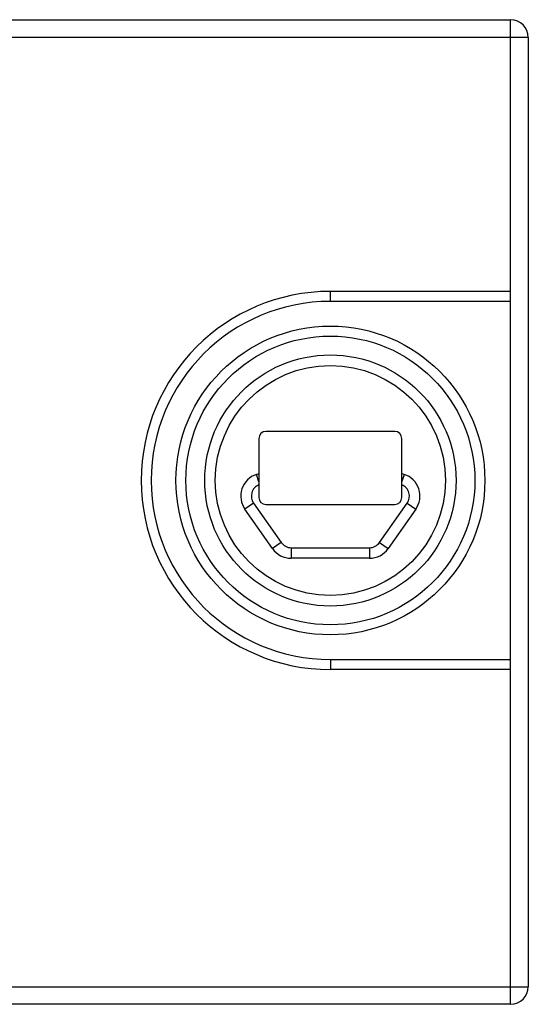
# Model space of a CAD drawing. Header units: millimetres. Extents: x -138 to 5612, y -1401 to 2631.
# Tile 3 of 116: x 6 to 150, y -1401 to -1122. Entities that reach past the tile are written whole.
import ezdxf

# ---------------------------------------------------------------- set-up
doc = ezdxf.new("R2010")
doc.units = ezdxf.units.MM

msp = doc.modelspace()

# ---------------------------------------------------------------- linework, layer by layer
at = {"color": 7, "linetype": 'Continuous', "lineweight": 25}
for p, q in [((-133.14, -1121.65), (144.86, -1121.65)), ((144.86, -1400.65), (144.86, -1121.65)), ((149.86, -1126.65), (-138.14, -1126.65)), ((149.86, -1126.65), (149.86, -1395.65)), ((93.82, -1201.46), (93.82, -1198.63)), ((144.86, -1198.63), (93.82, -1198.63)), ((144.86, -1201.46), (93.82, -1201.46)), ((112.05, -1238.3), (75.58, -1238.3)), ((73.58, -1240.3), (73.58, -1257.01)), ((114.05, -1257.01), (114.05, -1240.3)), ((72.88, -1250.48), (73.58, -1250.24)), ((73.58, -1252.58), (72.88, -1250.48)), ((114.05, -1250.24), (114.76, -1250.48)), ((114.05, -1252.58), (114.76, -1250.48)), ((72.08, -1258.65), (69.62, -1260.37)), ((77.42, -1271.49), (69.62, -1260.37)), ((72.08, -1258.65), (79.88, -1269.77)), ((75.58, -1259.01), (112.05, -1259.01)), ((107.75, -1269.77), (115.55, -1258.65)), ((118.01, -1260.37), (110.21, -1271.49)), ((115.55, -1258.65), (118.01, -1260.37)), ((79.88, -1269.77), (77.42, -1271.49)), ((82.74, -1271.26), (82.74, -1274.26)), ((82.74, -1271.26), (104.89, -1271.26)), ((104.89, -1271.26), (104.89, -1274.26)), ((107.75, -1269.77), (110.21, -1271.49)), ((104.89, -1274.26), (82.74, -1274.26)), ((93.82, -1302.95), (93.82, -1305.78)), ((93.82, -1302.95), (144.86, -1302.95)), ((144.86, -1305.78), (93.82, -1305.78)), ((-138.14, -1395.65), (149.86, -1395.65)), ((144.86, -1400.65), (-133.14, -1400.65))]:
    msp.add_line(p, q, dxfattribs=at)
for radius in [43.74, 40.91, 35.58, 32.58]:
    msp.add_circle((93.82, -1252.21), radius, dxfattribs=at)
for centre, radius, start, end in [((144.86, -1126.65), 5, 360, 90), ((93.82, -1252.21), 53.57, 90, 270), ((93.82, -1252.21), 50.74, 90, 270), ((75.58, -1240.3), 2, 90, 180), ((112.05, -1240.3), 2, 0, 90), ((74.95, -1256.64), 6.5, 108.5859, 215.0331), ((112.68, -1256.64), 6.5, 324.9669, 71.4141), ((74.95, -1256.64), 3.5, 112.9495, 215.0331), ((112.68, -1256.64), 3.5, 324.9669, 67.0505), ((75.58, -1257.01), 2, 180, 270), ((112.05, -1257.01), 2, 270, 0), ((82.74, -1267.76), 6.5, 215.0331, 270), ((82.74, -1267.76), 3.5, 215.0331, 270), ((104.89, -1267.76), 3.5, 270, 324.9669), ((104.89, -1267.76), 6.5, 270, 324.9669), ((144.86, -1395.65), 5, 270, 0)]:
    msp.add_arc(centre, radius, start, end, dxfattribs=at)

doc.saveas('drawing.dxf')
